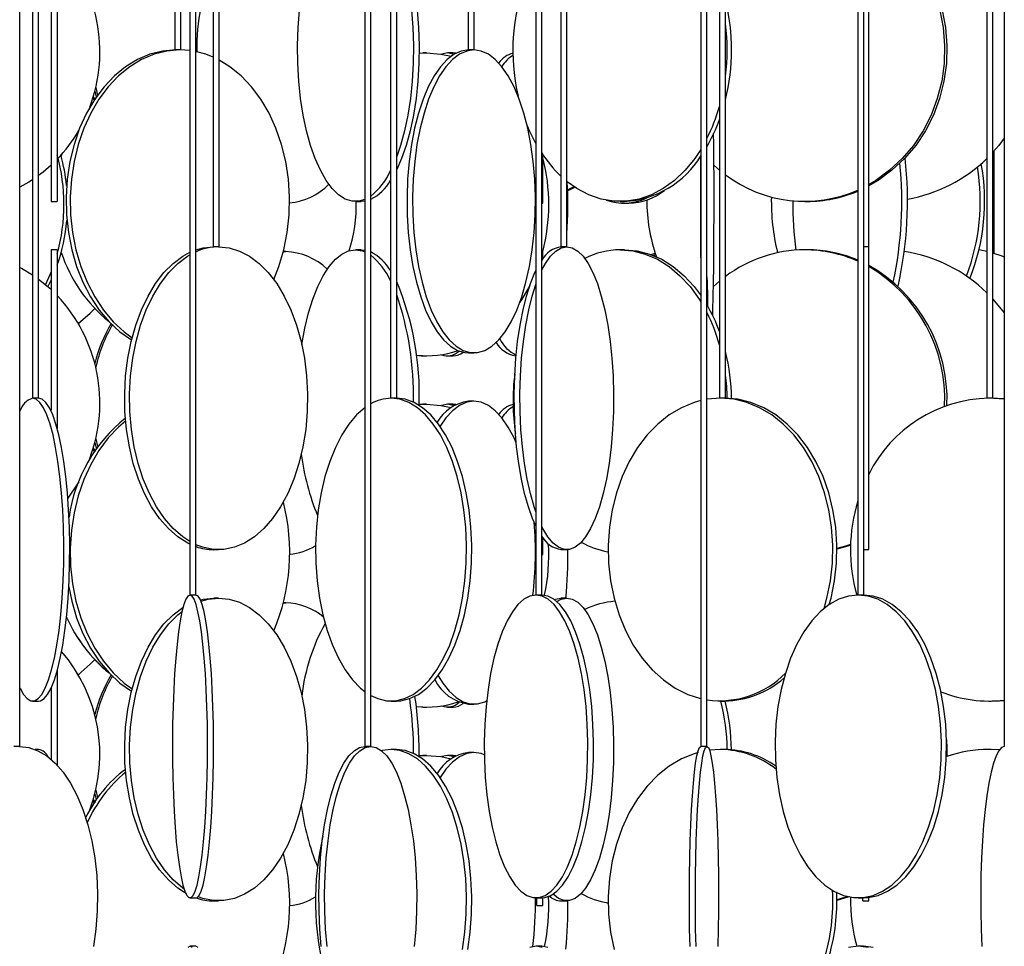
# Model space of a CAD drawing. Header units: millimetres. Extents: x 626 to 3215, y 306 to 3557.
# Tile 31 of 62: x 894 to 1056, y 3127 to 3281. Entities that reach past the tile are written whole.
import ezdxf

# ---------------------------------------------------------------- set-up
doc = ezdxf.new("R2010")
doc.units = ezdxf.units.MM

msp = doc.modelspace()

# ---------------------------------------------------------------- linework, layer by layer
at = {"color": 7, "linetype": 'Continuous', "lineweight": 25}
for p, q in [((893.99, 3160.5), (893.99, 3517.3)), ((896.08, 3517.3), (896.08, 3218)), ((897.08, 3218), (897.08, 3517.3)), ((919.56, 3517.3), (919.56, 3275.5)), ((920.56, 3275.5), (920.56, 3517.3)), ((922.06, 3517.3), (922.06, 3185.5)), ((923.06, 3185.5), (923.06, 3517.3)), ((925.88, 3517.3), (925.88, 3243)), ((926.88, 3243), (926.88, 3517.3)), ((950.92, 3517.3), (950.92, 3160.5)), ((951.92, 3160.5), (951.92, 3517.3)), ((955.19, 3517.3), (955.19, 3218)), ((956.19, 3218), (956.19, 3517.3)), ((967.98, 3517.3), (967.98, 3275.5)), ((968.98, 3275.5), (968.98, 3517.3)), ((979.16, 3517.3), (979.16, 3185.5)), ((980.16, 3185.5), (980.16, 3517.3)), ((983.29, 3517.3), (983.29, 3243)), ((984.29, 3243), (984.29, 3517.3)), ((1006.41, 3517.3), (1006.41, 3160.5)), ((1007.41, 3160.5), (1007.41, 3517.3)), ((1009.48, 3517.3), (1009.48, 3218)), ((1010.48, 3218), (1010.48, 3517.3)), ((1032.3, 3517.3), (1032.3, 3185.5)), ((1033.3, 3185.5), (1033.3, 3517.3)), ((1034.11, 3243), (1034.11, 3517.3)), ((1053.62, 3517.3), (1053.62, 3218)), ((1054.62, 3218), (1054.62, 3517.3)), ((1056.49, 3517.3), (1056.49, 3160.5)), ((899.16, 3300.5), (899.16, 3250.5)), ((900.16, 3300.5), (900.16, 3250.5)), ((920.4, 3275.5), (919.56, 3275.5)), ((920.56, 3275.5), (920.4, 3275.5)), ((922.06, 3275.39), (920.4, 3275.5)), ((968.94, 3275.5), (967.98, 3275.5)), ((968.98, 3275.5), (968.94, 3275.5)), ((959.88, 3274.95), (961.09, 3275)), ((959.88, 3274.99), (960.5, 3275)), ((961.09, 3275), (960.5, 3275)), ((965.5, 3275), (964.55, 3275)), ((965.93, 3274.96), (965.5, 3275)), ((906.35, 3268.67), (906.6, 3267.75)), ((906.51, 3269.3), (906.82, 3268.06)), ((906.35, 3267.16), (906.02, 3267.5)), ((905.65, 3266.38), (905.89, 3266.66)), ((905.65, 3266.38), (905.9, 3266.66)), ((1054.79, 3241.89), (1054.79, 3258.8)), ((900.82, 3257.91), (900.97, 3258.37)), ((900.82, 3257.91), (900.97, 3258.37)), ((980.31, 3250.21), (980.31, 3258.19)), ((1009.48, 3255.67), (1008.56, 3256.47)), ((984.29, 3252.34), (985.47, 3252.93)), ((899.16, 3250.5), (900.16, 3250.5)), ((949.39, 3250.5), (950.32, 3250.5)), ((980.16, 3250.21), (980.31, 3250.21)), ((993.07, 3250.5), (993.78, 3250.5)), ((993.69, 3250.21), (994.5, 3250.21)), ((1023.55, 3250.5), (1023.93, 3250.5)), ((926.88, 3243), (925.88, 3243)), ((984.29, 3243), (983.29, 3243)), ((1034.11, 3243), (1033.3, 3243)), ((1034.11, 3193), (1034.11, 3243)), ((900.16, 3242.5), (899.16, 3242.5)), ((899.16, 3242.5), (899.16, 3216)), ((900.16, 3242.5), (900.16, 3212.99)), ((937.88, 3242.21), (937.49, 3242.21)), ((937.49, 3242.2), (937.88, 3242.21)), ((950.32, 3242.5), (949.39, 3242.5)), ((950.32, 3242.5), (950.96, 3242.44)), ((980.31, 3242.21), (980.16, 3242.21)), ((980.31, 3241.04), (980.31, 3242.21)), ((993.78, 3242.5), (993.07, 3242.5)), ((998.51, 3241.59), (998.93, 3241.75)), ((1023.93, 3242.5), (1023.55, 3242.5)), ((899.16, 3238.89), (898.21, 3236.78)), ((1008.47, 3236.44), (1009.48, 3237.32)), ((960.5, 3225), (959.44, 3225.03)), ((960.5, 3225), (961.09, 3225)), ((964.55, 3225), (965.5, 3225)), ((968.03, 3225.5), (968.94, 3225.5)), ((975.78, 3225), (975.9, 3225)), ((896.09, 3218), (896.08, 3218)), ((897.08, 3218), (896.09, 3218)), ((955.26, 3218), (955.19, 3218)), ((956.19, 3218), (955.26, 3218)), ((959.88, 3216.95), (961.09, 3217)), ((959.88, 3216.99), (960.5, 3217)), ((961.09, 3217), (960.5, 3217)), ((965.5, 3217), (964.55, 3217)), ((965.93, 3216.96), (965.5, 3217)), ((968.94, 3217.5), (968.03, 3217.5)), ((1009.64, 3218), (1009.48, 3218)), ((1010.48, 3218), (1009.64, 3218)), ((1053.91, 3218), (1053.62, 3218)), ((1054.62, 3218), (1053.91, 3218)), ((1056.49, 3217.84), (1053.91, 3218)), ((1056.49, 3217.88), (1054.32, 3218)), ((906.35, 3210.67), (906.6, 3209.75)), ((906.51, 3211.3), (906.82, 3210.06)), ((905.65, 3208.38), (905.89, 3208.66)), ((905.65, 3208.38), (905.9, 3208.66)), ((906.35, 3209.16), (906.02, 3209.5)), ((980.31, 3192.21), (980.31, 3194.96)), ((925.98, 3193), (926.79, 3193)), ((980.16, 3192.21), (980.31, 3192.21)), ((983.31, 3193), (984.26, 3193)), ((1033.3, 3193), (1034.11, 3193)), ((922.07, 3185.5), (922.06, 3185.5)), ((923.06, 3185.5), (922.07, 3185.5)), ((926.79, 3185), (925.98, 3185)), ((937.88, 3184.21), (937.49, 3184.21)), ((937.49, 3184.2), (937.88, 3184.21)), ((979.19, 3185.5), (979.16, 3185.5)), ((980.16, 3185.5), (979.19, 3185.5)), ((984.26, 3185), (983.31, 3185)), ((1027.65, 3184.1), (1027.81, 3184.07)), ((1027.67, 3184.17), (1027.9, 3184.12)), ((1032.39, 3185.5), (1032.3, 3185.5)), ((1033.3, 3185.5), (1032.39, 3185.5)), ((900.16, 3173.01), (900.16, 3157.45)), ((899.16, 3170.16), (899.16, 3158.34)), ((896.09, 3168), (897.07, 3168)), ((955.26, 3168), (956.13, 3168)), ((1009.64, 3168), (1010.31, 3168)), ((1053.91, 3168), (1054.32, 3168)), ((960.5, 3167), (959.44, 3167.03)), ((960.5, 3167), (961.09, 3167)), ((964.55, 3167), (965.5, 3167)), ((968.03, 3167.5), (968.94, 3167.5)), ((893.99, 3160.5), (892.99, 3160.5)), ((897.07, 3160), (896.49, 3160)), ((951.92, 3160.5), (950.92, 3160.5)), ((956.13, 3160), (955.26, 3160)), ((1007.41, 3160.5), (1006.41, 3160.5)), ((1009.64, 3160), (1007.83, 3159.88)), ((1010.31, 3160), (1009.64, 3160)), ((1054.32, 3160), (1053.91, 3160)), ((1055.66, 3159.92), (1053.91, 3160)), ((1055.68, 3159.95), (1054.32, 3160)), ((1056.49, 3160.5), (1056.49, 3160.5)), ((959.88, 3158.99), (960.5, 3159)), ((959.88, 3158.95), (961.09, 3159)), ((961.09, 3159), (960.5, 3159)), ((965.5, 3159), (964.55, 3159)), ((965.93, 3158.96), (965.5, 3159)), ((968.94, 3159.5), (968.03, 3159.5)), ((906.51, 3153.3), (906.82, 3152.06)), ((906.35, 3151.16), (906.02, 3151.5)), ((906.35, 3152.67), (906.6, 3151.75)), ((905.65, 3150.38), (905.9, 3150.66)), ((905.65, 3150.38), (905.89, 3150.66)), ((922.07, 3135.5), (923.06, 3135.5)), ((979.19, 3135.5), (980.13, 3135.5)), ((979.31, 3134.21), (979.31, 3135.5)), ((980.31, 3134.21), (980.31, 3135.5)), ((1032.39, 3135.5), (1033.22, 3135.5)), ((1033.11, 3135), (1033.11, 3135.5)), ((1034.11, 3135), (1034.11, 3135.55)), ((925.98, 3135), (926.79, 3135)), ((979.31, 3134.21), (980.31, 3134.21)), ((983.31, 3135), (984.26, 3135)), ((1033.11, 3135), (1034.11, 3135)), ((923.06, 3127.5), (922.07, 3127.5)), ((980.13, 3127.5), (979.19, 3127.5)), ((1033.22, 3127.5), (1032.39, 3127.5))]:
    msp.add_line(p, q, dxfattribs=at)
at = {"color": 7, "linetype": 'Continuous', "lineweight": 25, "flags": 128}
for points in [[(1034.11, 3297.93), (1034.48, 3297.74), (1036.83, 3296.23), (1039.01, 3294.43), (1040.97, 3292.37), (1042.69, 3290.07), (1044.16, 3287.57), (1045.33, 3284.89), (1046.21, 3282.09), (1046.77, 3279.19), (1047.02, 3276.24), (1046.93, 3273.28), (1046.53, 3270.35), (1045.81, 3267.49), (1044.78, 3264.74), (1043.46, 3262.15), (1041.86, 3259.74), (1040.02, 3257.56), (1037.94, 3255.63), (1035.67, 3253.97), (1034.11, 3253.06)], [(1034.11, 3297.73), (1036.45, 3296.23), (1038.62, 3294.43), (1040.59, 3292.37), (1042.31, 3290.07), (1043.77, 3287.57), (1044.95, 3284.89), (1045.83, 3282.09), (1046.39, 3279.19), (1046.63, 3276.24), (1046.55, 3273.28), (1046.15, 3270.35), (1045.43, 3267.49), (1044.4, 3264.74), (1043.08, 3262.15), (1041.48, 3259.74), (1039.63, 3257.56), (1037.56, 3255.63), (1035.29, 3253.97), (1034.11, 3253.27)], [(956.19, 3295.23), (956.56, 3294.43), (957.38, 3292.37), (958.09, 3290.07), (958.7, 3287.57), (959.18, 3284.89), (959.55, 3282.09), (959.78, 3279.19), (959.88, 3276.24), (959.85, 3273.28), (959.68, 3270.35), (959.38, 3267.49), (958.96, 3264.74), (958.41, 3262.15), (957.75, 3259.74), (956.98, 3257.56), (956.19, 3255.76)], [(956.19, 3293.09), (956.45, 3292.37), (957.17, 3290.07), (957.77, 3287.57), (958.26, 3284.89), (958.62, 3282.09), (958.86, 3279.19), (958.96, 3276.24), (958.92, 3273.28), (958.76, 3270.35), (958.46, 3267.49), (958.03, 3264.74), (957.48, 3262.15), (956.82, 3259.74), (956.19, 3257.91)], [(950.92, 3250.82), (949.96, 3250.54), (948.83, 3250.54), (947.7, 3250.89), (946.6, 3251.59), (945.54, 3252.62), (944.53, 3253.97), (943.59, 3255.63), (942.73, 3257.56), (941.97, 3259.74), (941.3, 3262.15), (940.76, 3264.74), (940.33, 3267.49), (940.03, 3270.35), (939.87, 3273.28), (939.83, 3276.24), (939.93, 3279.19), (940.17, 3282.09)], [(919.71, 3275.5), (917.57, 3275.32), (915.46, 3274.8), (913.4, 3273.93), (911.44, 3272.74), (909.59, 3271.23), (907.89, 3269.43), (906.35, 3267.37), (904.99, 3265.07), (903.85, 3262.57), (902.93, 3259.89), (902.24, 3257.09), (901.8, 3254.19), (901.61, 3251.24), (901.67, 3248.28), (901.99, 3245.35), (902.55, 3242.49), (903.36, 3239.74), (904.39, 3237.15), (905.65, 3234.74), (907.09, 3232.56), (908.72, 3230.63), (910.5, 3228.97), (912.41, 3227.62), (912.41, 3227.62)], [(920.4, 3275.5), (918.26, 3275.32), (916.15, 3274.8), (914.09, 3273.93), (912.13, 3272.74), (910.28, 3271.23), (908.58, 3269.43), (907.04, 3267.37), (905.68, 3265.07), (904.54, 3262.57), (903.62, 3259.89), (902.93, 3257.09), (902.49, 3254.19), (902.3, 3251.24), (902.36, 3248.28), (902.68, 3245.35), (903.24, 3242.49), (904.05, 3239.74), (905.08, 3237.15), (906.34, 3234.74), (907.78, 3232.56), (909.41, 3230.63), (911.19, 3228.97), (912.51, 3227.99)], [(925.88, 3274.32), (924.66, 3274.8), (923.19, 3275.2)], [(968.03, 3275.5), (966.83, 3275.32), (965.65, 3274.8), (964.5, 3273.93), (963.4, 3272.74), (962.36, 3271.23), (961.41, 3269.43), (960.55, 3267.37), (959.79, 3265.07), (959.15, 3262.57), (958.63, 3259.89), (958.25, 3257.09), (958, 3254.19), (957.89, 3251.24), (957.93, 3248.28), (958.1, 3245.35), (958.42, 3242.49), (958.87, 3239.74), (959.45, 3237.15), (960.15, 3234.74), (960.96, 3232.56), (961.87, 3230.63), (962.87, 3228.97), (963.94, 3227.62), (965.07, 3226.59), (966.23, 3225.89), (967.43, 3225.54), (968.03, 3225.5)], [(968.94, 3275.5), (967.74, 3275.32), (966.56, 3274.8), (965.41, 3273.93), (964.31, 3272.74), (963.28, 3271.23), (962.32, 3269.43), (961.46, 3267.37), (960.7, 3265.07), (960.06, 3262.57), (959.54, 3259.89), (959.16, 3257.09), (958.91, 3254.19), (958.8, 3251.24), (958.84, 3248.28), (959.02, 3245.35), (959.33, 3242.49), (959.79, 3239.74), (960.37, 3237.15), (961.07, 3234.74), (961.88, 3232.56), (962.79, 3230.63), (963.78, 3228.97), (964.85, 3227.62), (965.98, 3226.59), (967.15, 3225.89), (968.34, 3225.54), (969.54, 3225.54), (970.74, 3225.89), (971.9, 3226.59), (973.03, 3227.62), (974.1, 3228.97), (975.1, 3230.63), (976.01, 3232.56), (976.82, 3234.74), (977.52, 3237.15), (978.1, 3239.74), (978.55, 3242.49), (978.87, 3245.35), (979.04, 3248.28), (979.08, 3251.24), (978.97, 3254.19), (978.72, 3257.09), (978.34, 3259.89), (977.82, 3262.57), (977.18, 3265.07), (976.42, 3267.37), (975.56, 3269.43), (974.61, 3271.23), (973.57, 3272.74), (972.47, 3273.93), (971.32, 3274.8), (970.14, 3275.32), (968.94, 3275.5)], [(935.91, 3237.59), (936.75, 3239.74), (937.56, 3242.49), (938.13, 3245.35), (938.44, 3248.28), (938.51, 3251.24), (938.32, 3254.19), (937.87, 3257.09), (937.19, 3259.89), (936.26, 3262.57), (935.12, 3265.07), (933.77, 3267.37), (932.23, 3269.43), (930.52, 3271.23), (928.67, 3272.74), (926.88, 3273.84)], [(961.09, 3275), (963.48, 3274.82), (965.17, 3274.48)], [(964.55, 3275), (963.63, 3274.82), (963.59, 3274.8)], [(965.6, 3274.77), (965.46, 3274.82), (964.55, 3275)], [(906.1, 3267.75), (906.35, 3267.37), (906.44, 3267.25)], [(979.16, 3260.07), (978.12, 3262.15), (977.67, 3263.22)], [(1008.36, 3231.62), (1008.39, 3232.56), (1008.44, 3234.74), (1008.48, 3237.15), (1008.52, 3239.74), (1008.55, 3242.49), (1008.56, 3245.35), (1008.58, 3248.28), (1008.58, 3251.24), (1008.57, 3254.19), (1008.56, 3257.09), (1008.53, 3259.89), (1008.51, 3261.68)], [(1056.49, 3260.91), (1055.59, 3259.74), (1054.62, 3258.61)], [(1006.41, 3259.09), (1005.38, 3257.56), (1003.8, 3255.63), (1002.06, 3253.97), (1000.2, 3252.62), (998.23, 3251.59), (996.2, 3250.89), (994.12, 3250.54), (992.02, 3250.54), (989.94, 3250.89), (987.91, 3251.59), (985.95, 3252.62), (984.35, 3253.75)], [(1006.36, 3257.93), (1006.35, 3257.09), (1006.34, 3254.19), (1006.33, 3251.24), (1006.33, 3248.28), (1006.34, 3245.35), (1006.36, 3242.49), (1006.39, 3239.74), (1006.41, 3238.08)], [(899.16, 3256.5), (897.83, 3255.34), (897.08, 3254.76)], [(896.08, 3254.06), (895.49, 3253.69), (893.99, 3252.83)], [(984.29, 3252.2), (984.59, 3252.33), (985.61, 3252.83)], [(950.92, 3250.55), (950.89, 3250.54), (950.32, 3250.5)], [(923.06, 3242.5), (924.24, 3242.82), (925.98, 3243)], [(926.79, 3243), (928.52, 3242.82), (930.24, 3242.3), (931.9, 3241.43), (933.5, 3240.24), (935, 3238.73), (936.38, 3236.93), (937.63, 3234.87), (938.73, 3232.57), (939.66, 3230.07), (940.4, 3227.39), (940.96, 3224.59), (941.32, 3221.69), (941.47, 3218.74), (941.42, 3215.78), (941.17, 3212.85), (940.71, 3209.99), (940.05, 3207.24), (939.21, 3204.65), (938.2, 3202.24), (937.02, 3200.06), (935.7, 3198.13), (934.26, 3196.47), (932.71, 3195.12), (931.08, 3194.09), (929.39, 3193.39), (927.66, 3193.04), (925.92, 3193.04), (924.19, 3193.39), (923.06, 3193.81)], [(984.26, 3243), (985.18, 3242.82), (986.08, 3242.3), (986.95, 3241.43), (987.79, 3240.24), (988.58, 3238.73), (989.31, 3236.93), (989.96, 3234.87), (990.54, 3232.57), (991.03, 3230.07), (991.42, 3227.39), (991.72, 3224.59), (991.9, 3221.69), (991.99, 3218.74), (991.96, 3215.78), (991.82, 3212.85), (991.58, 3209.99), (991.24, 3207.24), (990.8, 3204.65), (990.26, 3202.24), (989.64, 3200.06), (988.95, 3198.13), (988.19, 3196.47), (987.38, 3195.12), (986.52, 3194.09), (985.63, 3193.39), (984.72, 3193.04), (983.81, 3193.04), (982.9, 3193.39), (982.01, 3194.09), (981.15, 3195.12), (980.33, 3196.47), (980.16, 3196.81)], [(980.16, 3239.18), (980.74, 3240.24), (981.57, 3241.43), (982.45, 3242.3), (983.35, 3242.82), (984.26, 3243)], [(1053.62, 3242.22), (1053.31, 3242.3), (1052.32, 3242.51)], [(922.06, 3193.9), (921.69, 3194.09), (920.05, 3195.12), (918.5, 3196.47), (917.06, 3198.13), (915.74, 3200.06), (914.57, 3202.24), (913.55, 3204.65), (912.71, 3207.24), (912.06, 3209.99), (911.6, 3212.85), (911.34, 3215.78), (911.29, 3218.74), (911.44, 3221.69), (911.8, 3224.59), (912.36, 3227.39), (913.11, 3230.07), (914.04, 3232.57), (915.14, 3234.87), (916.38, 3236.93), (917.77, 3238.73), (919.27, 3240.24), (920.86, 3241.43), (922.06, 3242.09)], [(922.06, 3194.32), (920.86, 3195.12), (919.31, 3196.47), (917.87, 3198.13), (916.55, 3200.06), (915.38, 3202.24), (914.36, 3204.65), (913.52, 3207.24), (912.87, 3209.99), (912.41, 3212.85), (912.15, 3215.78), (912.1, 3218.74), (912.25, 3221.69), (912.61, 3224.59), (913.17, 3227.39), (913.92, 3230.07), (914.85, 3232.57), (915.94, 3234.87), (917.19, 3236.93), (918.58, 3238.73), (920.08, 3240.24), (921.67, 3241.43), (922.06, 3241.67)], [(940.52, 3226.87), (940.53, 3226.89), (941.02, 3229.57), (941.62, 3232.07), (942.34, 3234.37), (943.15, 3236.43), (944.05, 3238.23), (945.03, 3239.74), (946.06, 3240.93), (947.15, 3241.8), (948.26, 3242.32), (949.39, 3242.5)], [(949.39, 3242.5), (950.53, 3242.32), (950.92, 3242.18)], [(993.07, 3242.5), (995.16, 3242.32), (997.22, 3241.8), (999.23, 3240.93), (1001.14, 3239.74), (1002.95, 3238.23), (1004.61, 3236.43), (1006.11, 3234.37), (1006.41, 3233.9)], [(993.78, 3242.5), (995.87, 3242.32), (997.93, 3241.8), (999.93, 3240.93), (1001.85, 3239.74), (1003.65, 3238.23), (1005.32, 3236.43), (1006.47, 3234.91)], [(998.15, 3241.72), (998.38, 3241.8), (998.86, 3241.95)], [(1056.49, 3241.3), (1056.14, 3241.43), (1054.62, 3241.94)], [(893.99, 3239.6), (894.26, 3239.45), (896.08, 3238.36)], [(897.08, 3237.66), (898.93, 3236.15), (899.16, 3235.93)], [(979.16, 3196.91), (978.62, 3198.13), (977.93, 3200.06), (977.31, 3202.24), (976.78, 3204.65), (976.34, 3207.24), (975.99, 3209.99), (975.75, 3212.85), (975.62, 3215.78), (975.59, 3218.74), (975.67, 3221.69), (975.86, 3224.59), (976.15, 3227.39), (976.55, 3230.07), (977.04, 3232.57), (977.61, 3234.87), (978.27, 3236.93), (979, 3238.73), (979.16, 3239.08)], [(1007.41, 3238.06), (1007.43, 3237.15), (1007.47, 3234.74), (1007.5, 3233.26)], [(899.16, 3237.54), (898.73, 3236.65), (898.62, 3236.43)], [(978.16, 3236.61), (976.78, 3234.24), (976.5, 3233.83)], [(979.16, 3199.23), (978.88, 3200.06), (978.26, 3202.24), (977.73, 3204.65), (977.29, 3207.24), (976.94, 3209.99), (976.7, 3212.85), (976.57, 3215.78), (976.54, 3218.74), (976.62, 3221.69), (976.81, 3224.59), (977.1, 3227.39), (977.5, 3230.07), (977.99, 3232.57), (978.56, 3234.87), (979.16, 3236.77)], [(1054.62, 3234.38), (1054.62, 3234.37), (1056.49, 3232.08)], [(903.63, 3230.35), (905.59, 3232.06), (906.35, 3232.83)], [(904, 3230.64), (903.98, 3230.63), (903.66, 3230.3)], [(893.99, 3170.16), (894.01, 3170.12), (894.58, 3169.09), (895.18, 3168.39), (895.78, 3168.04), (896.39, 3168.04), (897, 3168.39), (897.6, 3169.09), (898.17, 3170.12), (898.71, 3171.47), (899.22, 3173.13), (899.68, 3175.06), (900.09, 3177.24), (900.45, 3179.65), (900.75, 3182.24), (900.97, 3184.99), (901.14, 3187.85), (901.23, 3190.78), (901.24, 3193.74), (901.19, 3196.69), (901.06, 3199.59), (900.87, 3202.39), (900.61, 3205.07), (900.28, 3207.57), (899.89, 3209.87), (899.46, 3211.93), (898.97, 3213.73), (898.44, 3215.24), (897.89, 3216.43), (897.3, 3217.3), (896.7, 3217.82), (896.09, 3218), (896.09, 3218)], [(897.07, 3168), (897.37, 3168.04), (897.98, 3168.39), (898.57, 3169.09), (899.15, 3170.12), (899.69, 3171.47), (900.2, 3173.13), (900.66, 3175.06), (901.07, 3177.24), (901.43, 3179.65), (901.72, 3182.24), (901.95, 3184.99), (902.11, 3187.85), (902.2, 3190.78), (902.22, 3193.74), (902.17, 3196.69), (902.04, 3199.59), (901.85, 3202.39), (901.58, 3205.07), (901.26, 3207.57), (900.87, 3209.87), (900.43, 3211.93), (899.95, 3213.73), (899.42, 3215.24), (898.86, 3216.43), (898.28, 3217.3), (897.68, 3217.82), (897.07, 3218)], [(951.92, 3168.91), (953.05, 3168.39), (954.52, 3168.04), (956, 3168.04), (957.46, 3168.39), (958.9, 3169.09), (960.28, 3170.12), (961.6, 3171.47), (962.82, 3173.13), (963.94, 3175.06), (964.94, 3177.24), (965.8, 3179.65), (966.51, 3182.24), (967.07, 3184.99), (967.46, 3187.85), (967.67, 3190.78), (967.72, 3193.74), (967.59, 3196.69), (967.28, 3199.59), (966.81, 3202.39), (966.17, 3205.07), (965.39, 3207.57), (964.46, 3209.87), (963.4, 3211.93), (962.22, 3213.73), (960.95, 3215.24), (959.6, 3216.43), (958.19, 3217.3), (956.73, 3217.82), (955.26, 3218), (955.26, 3218)], [(956.13, 3168), (956.86, 3168.04), (958.33, 3168.39), (959.77, 3169.09), (961.15, 3170.12), (962.46, 3171.47), (963.69, 3173.13), (964.81, 3175.06), (965.8, 3177.24), (966.67, 3179.65), (967.38, 3182.24), (967.93, 3184.99), (968.32, 3187.85), (968.54, 3190.78), (968.58, 3193.74), (968.45, 3196.69), (968.15, 3199.59), (967.68, 3202.39), (967.04, 3205.07), (966.25, 3207.57), (965.32, 3209.87), (964.26, 3211.93), (963.09, 3213.73), (961.82, 3215.24), (960.47, 3216.43), (959.05, 3217.3), (957.6, 3217.82), (956.13, 3218)], [(961.09, 3217), (963.48, 3216.82), (965.17, 3216.48)], [(968.94, 3217.5), (967.74, 3217.32), (966.56, 3216.8), (965.41, 3215.93), (964.31, 3214.74), (963.36, 3213.36)], [(964.55, 3217), (963.63, 3216.82), (963.59, 3216.8)], [(965.6, 3216.77), (965.46, 3216.82), (964.55, 3217)], [(975.93, 3210.61), (975.56, 3211.43), (974.61, 3213.23), (973.57, 3214.74), (972.47, 3215.93), (971.32, 3216.8), (970.14, 3217.32), (968.94, 3217.5)], [(1006.41, 3217.61), (1005.28, 3217.3), (1003.18, 3216.43), (1001.17, 3215.24), (999.28, 3213.73), (997.53, 3211.93), (995.95, 3209.87), (994.57, 3207.57), (993.4, 3205.07), (992.45, 3202.39), (991.75, 3199.59), (991.29, 3196.69), (991.1, 3193.74), (991.16, 3190.78), (991.49, 3187.85), (992.07, 3184.99), (992.89, 3182.24), (993.95, 3179.65), (995.24, 3177.24), (996.72, 3175.06), (998.38, 3173.13), (1000.21, 3171.47), (1002.16, 3170.12), (1004.22, 3169.09), (1006.36, 3168.39), (1006.41, 3168.38)], [(1009.64, 3218), (1007.45, 3217.82), (1007.41, 3217.82)], [(1026.73, 3183.28), (1027.21, 3184.99), (1027.79, 3187.85), (1028.12, 3190.78), (1028.18, 3193.74), (1027.99, 3196.69), (1027.54, 3199.59), (1026.83, 3202.39), (1025.89, 3205.07), (1024.71, 3207.57), (1023.33, 3209.87), (1021.75, 3211.93), (1020, 3213.73), (1018.11, 3215.24), (1016.1, 3216.43), (1014, 3217.3), (1011.84, 3217.82), (1009.64, 3218)], [(1027.6, 3183.93), (1027.89, 3184.99), (1028.46, 3187.85), (1028.79, 3190.78), (1028.85, 3193.74), (1028.66, 3196.69), (1028.21, 3199.59), (1027.5, 3202.39), (1026.56, 3205.07), (1025.38, 3207.57), (1024, 3209.87), (1022.42, 3211.93), (1020.67, 3213.73), (1018.78, 3215.24), (1016.77, 3216.43), (1014.67, 3217.3), (1012.51, 3217.82), (1010.31, 3218)], [(950.94, 3216.44), (950.92, 3216.43), (949.57, 3215.24), (948.3, 3213.73), (947.12, 3211.93), (946.06, 3209.87), (945.13, 3207.57), (944.34, 3205.07), (943.71, 3202.39), (943.24, 3199.59), (942.93, 3196.69), (942.8, 3193.74), (942.84, 3190.78), (943.06, 3187.85), (943.45, 3184.99), (944.01, 3182.24), (944.72, 3179.65), (945.58, 3177.24), (946.58, 3175.06), (947.7, 3173.13), (948.92, 3171.47), (950.23, 3170.12), (950.92, 3169.56)], [(911.45, 3214.23), (910.28, 3213.23), (908.58, 3211.43), (907.04, 3209.37), (905.68, 3207.07), (904.54, 3204.57), (903.62, 3201.89), (902.93, 3199.09), (902.49, 3196.19), (902.3, 3193.24), (902.36, 3190.28), (902.68, 3187.35), (903.24, 3184.49), (904.05, 3181.74), (905.08, 3179.15), (906.34, 3176.74), (907.78, 3174.56), (909.41, 3172.63), (911.19, 3170.97), (912.51, 3169.99)], [(906.1, 3209.75), (906.35, 3209.37), (906.44, 3209.25)], [(903.71, 3204.2), (903.51, 3203.87), (901.92, 3201.52)], [(1031.1, 3193.87), (1030.29, 3193.59), (1028.86, 3193.17)], [(990.78, 3192.71), (991.09, 3192.61), (991.09, 3192.61)], [(1031.1, 3193.73), (1030.67, 3193.59), (1028.86, 3193.07)], [(902.07, 3186.85), (902.55, 3184.49), (903.36, 3181.74), (904.39, 3179.15), (905.65, 3176.74), (907.09, 3174.56), (908.72, 3172.63), (910.5, 3170.97), (912.41, 3169.62), (912.41, 3169.62)], [(922.07, 3185.5), (921.72, 3185.32), (921.39, 3184.8), (921.06, 3183.93), (920.74, 3182.74), (920.45, 3181.23), (920.17, 3179.43), (919.93, 3177.37), (919.71, 3175.07), (919.53, 3172.57), (919.38, 3169.89), (919.27, 3167.09), (919.2, 3164.19), (919.17, 3161.24), (919.18, 3158.28), (919.23, 3155.35), (919.32, 3152.49), (919.45, 3149.74), (919.61, 3147.15), (919.81, 3144.74), (920.05, 3142.56), (920.31, 3140.63), (920.59, 3138.97), (920.9, 3137.62), (921.22, 3136.59), (921.55, 3135.89), (921.9, 3135.54), (922.24, 3135.54), (922.58, 3135.89), (922.92, 3136.59), (923.24, 3137.62), (923.54, 3138.97), (923.83, 3140.63), (924.09, 3142.56), (924.32, 3144.74), (924.52, 3147.15), (924.69, 3149.74), (924.82, 3152.49), (924.91, 3155.35), (924.96, 3158.28), (924.97, 3161.24), (924.94, 3164.19), (924.87, 3167.09), (924.76, 3169.89), (924.61, 3172.57), (924.43, 3175.07), (924.21, 3177.37), (923.96, 3179.43), (923.69, 3181.23), (923.39, 3182.74), (923.08, 3183.93), (922.75, 3184.8), (922.41, 3185.32), (922.07, 3185.5)], [(923.06, 3135.5), (923.23, 3135.54), (923.57, 3135.89), (923.91, 3136.59), (924.23, 3137.62), (924.54, 3138.97), (924.82, 3140.63), (925.08, 3142.56), (925.31, 3144.74), (925.52, 3147.15), (925.68, 3149.74), (925.81, 3152.49), (925.9, 3155.35), (925.95, 3158.28), (925.96, 3161.24), (925.93, 3164.19), (925.86, 3167.09), (925.75, 3169.89), (925.6, 3172.57), (925.42, 3175.07), (925.2, 3177.37), (924.96, 3179.43), (924.68, 3181.23), (924.39, 3182.74), (924.07, 3183.93), (923.74, 3184.8), (923.4, 3185.32), (923.06, 3185.5)], [(926.79, 3185), (928.52, 3184.82), (930.24, 3184.3), (931.9, 3183.43), (933.5, 3182.24), (935, 3180.73), (936.38, 3178.93), (937.63, 3176.87), (938.73, 3174.57), (939.66, 3172.07), (940.4, 3169.39), (940.96, 3166.59), (941.32, 3163.69), (941.47, 3160.74), (941.42, 3157.78), (941.17, 3154.85), (940.71, 3151.99), (940.05, 3149.24), (939.21, 3146.65), (938.2, 3144.24), (937.02, 3142.06), (935.7, 3140.13), (934.26, 3138.47), (932.71, 3137.12), (931.08, 3136.09), (929.39, 3135.39), (927.66, 3135.04), (925.92, 3135.04), (924.19, 3135.39), (923.4, 3135.67)], [(923.78, 3184.72), (924.24, 3184.82), (925.98, 3185)], [(923.87, 3184.5), (925.05, 3184.82), (926.79, 3185)], [(979.19, 3185.5), (978.18, 3185.32), (977.18, 3184.8), (976.21, 3183.93), (975.29, 3182.74), (974.41, 3181.23), (973.61, 3179.43), (972.88, 3177.37), (972.24, 3175.07), (971.7, 3172.57), (971.27, 3169.89), (970.94, 3167.09), (970.73, 3164.19), (970.64, 3161.24), (970.67, 3158.28), (970.82, 3155.35), (971.09, 3152.49), (971.47, 3149.74), (971.96, 3147.15), (972.55, 3144.74), (973.23, 3142.56), (974, 3140.63), (974.84, 3138.97), (975.74, 3137.62), (976.69, 3136.59), (977.68, 3135.89), (978.68, 3135.54), (979.7, 3135.54), (980.7, 3135.89), (981.69, 3136.59), (982.64, 3137.62), (983.54, 3138.97), (984.38, 3140.63), (985.15, 3142.56), (985.83, 3144.74), (986.42, 3147.15), (986.91, 3149.74), (987.29, 3152.49), (987.56, 3155.35), (987.71, 3158.28), (987.74, 3161.24), (987.65, 3164.19), (987.44, 3167.09), (987.11, 3169.89), (986.68, 3172.57), (986.14, 3175.07), (985.5, 3177.37), (984.77, 3179.43), (983.97, 3181.23), (983.09, 3182.74), (982.17, 3183.93), (981.2, 3184.8), (980.2, 3185.32), (979.19, 3185.5)], [(980.13, 3135.5), (980.64, 3135.54), (981.64, 3135.89), (982.63, 3136.59), (983.58, 3137.62), (984.48, 3138.97), (985.32, 3140.63), (986.09, 3142.56), (986.77, 3144.74), (987.36, 3147.15), (987.85, 3149.74), (988.23, 3152.49), (988.5, 3155.35), (988.65, 3158.28), (988.68, 3161.24), (988.59, 3164.19), (988.38, 3167.09), (988.05, 3169.89), (987.62, 3172.57), (987.08, 3175.07), (986.44, 3177.37), (985.71, 3179.43), (984.91, 3181.23), (984.03, 3182.74), (983.11, 3183.93), (982.14, 3184.8), (981.14, 3185.32), (980.13, 3185.5)], [(984.26, 3185), (985.18, 3184.82), (986.08, 3184.3), (986.95, 3183.43), (987.79, 3182.24), (988.58, 3180.73), (989.31, 3178.93), (989.96, 3176.87), (990.54, 3174.57), (991.03, 3172.07), (991.42, 3169.39), (991.72, 3166.59), (991.9, 3163.69), (991.99, 3160.74), (991.96, 3157.78), (991.82, 3154.85), (991.58, 3151.99), (991.24, 3149.24), (990.8, 3146.65), (990.26, 3144.24), (989.64, 3142.06), (988.95, 3140.13), (988.19, 3138.47), (987.38, 3137.12), (986.52, 3136.09), (985.63, 3135.39), (984.72, 3135.04), (983.81, 3135.04), (982.9, 3135.39), (982.01, 3136.09), (981.99, 3136.1)], [(982.21, 3184.74), (982.4, 3184.82), (983.31, 3185)], [(982.61, 3184.42), (983.35, 3184.82), (984.26, 3185)], [(1032.39, 3185.5), (1030.76, 3185.32), (1029.16, 3184.8), (1027.6, 3183.93), (1026.11, 3182.74), (1024.71, 3181.23), (1023.42, 3179.43), (1022.25, 3177.37), (1021.22, 3175.07), (1020.35, 3172.57), (1019.65, 3169.89), (1019.13, 3167.09), (1018.8, 3164.19), (1018.65, 3161.24), (1018.7, 3158.28), (1018.94, 3155.35), (1019.37, 3152.49), (1019.98, 3149.74), (1020.77, 3147.15), (1021.72, 3144.74), (1022.82, 3142.56), (1024.05, 3140.63), (1025.4, 3138.97), (1026.85, 3137.62), (1028.37, 3136.59), (1029.96, 3135.89), (1031.57, 3135.54), (1033.2, 3135.54), (1034.82, 3135.89), (1036.4, 3136.59), (1037.92, 3137.62), (1039.37, 3138.97), (1040.72, 3140.63), (1041.95, 3142.56), (1043.05, 3144.74), (1044, 3147.15), (1044.79, 3149.74), (1045.4, 3152.49), (1045.83, 3155.35), (1046.07, 3158.28), (1046.12, 3161.24), (1045.97, 3164.19), (1045.64, 3167.09), (1045.12, 3169.89), (1044.42, 3172.57), (1043.55, 3175.07), (1042.52, 3177.37), (1041.35, 3179.43), (1040.06, 3181.23), (1038.66, 3182.74), (1037.17, 3183.93), (1035.61, 3184.8), (1034.01, 3185.32), (1032.39, 3185.5)], [(1033.22, 3135.5), (1034.03, 3135.54), (1035.65, 3135.89), (1037.23, 3136.59), (1038.76, 3137.62), (1040.21, 3138.97), (1041.56, 3140.63), (1042.79, 3142.56), (1043.89, 3144.74), (1044.84, 3147.15), (1045.62, 3149.74), (1046.24, 3152.49), (1046.66, 3155.35), (1046.9, 3158.28), (1046.95, 3161.24), (1046.81, 3164.19), (1046.47, 3167.09), (1045.95, 3169.89), (1045.25, 3172.57), (1044.38, 3175.07), (1043.36, 3177.37), (1042.19, 3179.43), (1040.9, 3181.23), (1039.49, 3182.74), (1038, 3183.93), (1036.45, 3184.8), (1034.85, 3185.32), (1033.22, 3185.5)], [(921.35, 3136.27), (920.05, 3137.12), (918.5, 3138.47), (917.06, 3140.13), (915.74, 3142.06), (914.57, 3144.24), (913.55, 3146.65), (912.71, 3149.24), (912.06, 3151.99), (911.6, 3154.85), (911.34, 3157.78), (911.29, 3160.74), (911.44, 3163.69), (911.8, 3166.59), (912.36, 3169.39), (913.11, 3172.07), (914.04, 3174.57), (915.14, 3176.87), (916.38, 3178.93), (917.77, 3180.73), (919.27, 3182.24), (920.86, 3183.43), (920.92, 3183.47)], [(921.09, 3136.95), (920.86, 3137.12), (919.31, 3138.47), (917.87, 3140.13), (916.55, 3142.06), (915.38, 3144.24), (914.36, 3146.65), (913.52, 3149.24), (912.87, 3151.99), (912.41, 3154.85), (912.15, 3157.78), (912.1, 3160.74), (912.25, 3163.69), (912.61, 3166.59), (913.17, 3169.39), (913.92, 3172.07), (914.85, 3174.57), (915.94, 3176.87), (917.19, 3178.93), (918.58, 3180.73), (920.08, 3182.24), (920.76, 3182.79)], [(903.63, 3172.35), (905.59, 3174.06), (906.35, 3174.83)], [(904, 3172.64), (903.98, 3172.63), (903.66, 3172.3)], [(963.03, 3172.18), (963.78, 3170.97), (964.85, 3169.62), (965.98, 3168.59), (967.15, 3167.89), (968.34, 3167.54), (969.54, 3167.54), (970.74, 3167.89), (971.04, 3168.04)], [(1054.32, 3168), (1055.67, 3168.04), (1056.49, 3168.11)], [(1046.95, 3161.57), (1047.02, 3160.24), (1047.02, 3158.83)], [(893.92, 3160.5), (895.45, 3160.32), (896.95, 3159.8), (898.41, 3158.93), (899.81, 3157.74), (901.12, 3156.23), (902.34, 3154.43), (903.43, 3152.37), (904.4, 3150.07), (905.21, 3147.57), (905.87, 3144.89), (906.36, 3142.09), (906.67, 3139.19), (906.81, 3136.24), (906.76, 3133.28), (906.54, 3130.35), (906.13, 3127.49)], [(943.74, 3127.49), (943.5, 3130.35), (943.37, 3133.28), (943.34, 3136.24), (943.42, 3139.19), (943.61, 3142.09), (943.89, 3144.89), (944.28, 3147.57), (944.76, 3150.07), (945.33, 3152.37), (945.98, 3154.43), (946.69, 3156.23), (947.47, 3157.74), (948.29, 3158.93), (949.15, 3159.8), (950.04, 3160.32), (950.94, 3160.5)], [(944.69, 3127.49), (944.45, 3130.35), (944.32, 3133.28), (944.29, 3136.24), (944.37, 3139.19), (944.56, 3142.09), (944.85, 3144.89), (945.23, 3147.57), (945.71, 3150.07), (946.28, 3152.37), (946.93, 3154.43), (947.65, 3156.23), (948.42, 3157.74), (949.25, 3158.93), (950.11, 3159.8), (950.99, 3160.32), (951.89, 3160.5)], [(951.89, 3160.5), (952.79, 3160.32), (953.68, 3159.8), (954.54, 3158.93), (955.37, 3157.74), (956.14, 3156.23), (956.86, 3154.43), (957.5, 3152.37), (958.07, 3150.07), (958.55, 3147.57), (958.94, 3144.89), (959.23, 3142.09), (959.41, 3139.19), (959.49, 3136.24), (959.47, 3133.28), (959.33, 3130.35), (959.1, 3127.49)], [(955.26, 3160), (953.78, 3159.82), (953.68, 3159.8)], [(967.07, 3126.99), (967.46, 3129.85), (967.67, 3132.78), (967.72, 3135.74), (967.59, 3138.69), (967.28, 3141.59), (966.81, 3144.39), (966.17, 3147.07), (965.39, 3149.57), (964.46, 3151.87), (963.4, 3153.93), (962.22, 3155.73), (960.95, 3157.24), (959.6, 3158.43), (958.19, 3159.3), (956.73, 3159.82), (955.26, 3160), (955.26, 3160)], [(967.93, 3126.99), (968.32, 3129.85), (968.54, 3132.78), (968.58, 3135.74), (968.45, 3138.69), (968.15, 3141.59), (967.68, 3144.39), (967.04, 3147.07), (966.25, 3149.57), (965.32, 3151.87), (964.26, 3153.93), (963.09, 3155.73), (961.82, 3157.24), (960.47, 3158.43), (959.05, 3159.3), (957.6, 3159.82), (956.13, 3160)], [(1004.61, 3127.49), (1004.55, 3130.35), (1004.51, 3133.28), (1004.51, 3136.24), (1004.53, 3139.19), (1004.57, 3142.09), (1004.65, 3144.89), (1004.74, 3147.57), (1004.86, 3150.07), (1005.01, 3152.37), (1005.17, 3154.43), (1005.35, 3156.23), (1005.54, 3157.74), (1005.75, 3158.93), (1005.97, 3159.8), (1006.19, 3160.32), (1006.41, 3160.5)], [(1005.6, 3127.49), (1005.54, 3130.35), (1005.51, 3133.28), (1005.5, 3136.24), (1005.52, 3139.19), (1005.57, 3142.09), (1005.64, 3144.89), (1005.74, 3147.57), (1005.86, 3150.07), (1006, 3152.37), (1006.17, 3154.43), (1006.34, 3156.23), (1006.54, 3157.74), (1006.75, 3158.93), (1006.96, 3159.8), (1007.18, 3160.32), (1007.41, 3160.5)], [(1007.41, 3160.5), (1007.64, 3160.32), (1007.86, 3159.8), (1008.07, 3158.93), (1008.28, 3157.74), (1008.48, 3156.23), (1008.66, 3154.43), (1008.82, 3152.37), (1008.96, 3150.07), (1009.08, 3147.57), (1009.18, 3144.89), (1009.25, 3142.09), (1009.3, 3139.19), (1009.32, 3136.24), (1009.31, 3133.28), (1009.28, 3130.35), (1009.22, 3127.49)], [(1056.49, 3160.5), (1056.03, 3160.32), (1055.58, 3159.8), (1055.14, 3158.93), (1054.71, 3157.74), (1054.32, 3156.23), (1053.95, 3154.43), (1053.62, 3152.37), (1053.33, 3150.07), (1053.08, 3147.57), (1052.88, 3144.89), (1052.74, 3142.09), (1052.64, 3139.19), (1052.6, 3136.24), (1052.61, 3133.28), (1052.68, 3130.35), (1052.8, 3127.49)], [(961.09, 3159), (963.48, 3158.82), (965.17, 3158.48)], [(968.94, 3159.5), (967.74, 3159.32), (966.56, 3158.8), (965.41, 3157.93), (964.31, 3156.74), (963.36, 3155.36)], [(964.55, 3159), (963.63, 3158.82), (963.59, 3158.8)], [(965.6, 3158.77), (965.46, 3158.82), (964.55, 3159)], [(970.65, 3159.14), (970.14, 3159.32), (968.94, 3159.5)], [(1005.95, 3159.5), (1005.28, 3159.3), (1003.18, 3158.43), (1001.17, 3157.24), (999.28, 3155.73), (997.53, 3153.93), (995.95, 3151.87), (994.57, 3149.57), (993.4, 3147.07), (992.45, 3144.39), (991.75, 3141.59), (991.29, 3138.69), (991.1, 3135.74), (991.16, 3132.78), (991.49, 3129.85), (992.07, 3126.99)], [(906.1, 3151.75), (906.35, 3151.37), (906.44, 3151.25)], [(1030.63, 3135.7), (1030.29, 3135.59), (1028.86, 3135.17)], [(1030.86, 3135.65), (1030.67, 3135.59), (1028.86, 3135.07)], [(990.78, 3134.71), (991.09, 3134.61), (991.09, 3134.61)], [(922.07, 3127.5), (921.72, 3127.32)], [(922.41, 3127.32), (922.07, 3127.5)], [(923.4, 3127.32), (923.06, 3127.5)], [(979.19, 3127.5), (978.18, 3127.32)], [(980.2, 3127.32), (979.19, 3127.5)], [(981.14, 3127.32), (980.13, 3127.5)], [(1032.39, 3127.5), (1030.76, 3127.32)], [(1034.01, 3127.32), (1032.39, 3127.5)], [(1034.85, 3127.32), (1033.22, 3127.5)]]:
    msp.add_lwpolyline(points, dxfattribs=at)
at = {"color": 7, "linetype": 'Continuous', "lineweight": 25}
for centre, radius, start, end in [((881.27, 3275.2), 25.92, 339.2768, 43.2123), ((961.45, 3275.53), 38.27, 158.3584, 180.4989), ((1008.52, 3275.49), 33.17, 152.2679, 193.303), ((976.79, 3275.5), 34.67, 346.3054, 13.6946), ((975.58, 3275.5), 35.17, 352.8532, 7.1468), ((976.45, 3270.89), 4.21, 104.4977, 144.023), ((978.53, 3269.65), 5.87, 122.1787, 147.9895), ((981.25, 3274.11), 29.31, 333.1606, 344.3033), ((983.82, 3273.3), 27.29, 329.8268, 340.0814), ((882.15, 3274.68), 24.91, 316.3162, 329.9226), ((870.8, 3250), 30.47, 344.4827, 15.5173), ((871.77, 3250.08), 30.08, 5.8079, 15.5049), ((997.89, 3270.05), 21.21, 212.8487, 226.4742), ((950.74, 3250), 30.56, 345.2457, 14.5855), ((992.93, 3266.3), 15.83, 273.069, 328.408), ((976.88, 3250.53), 63.63, 347.2608, 6.4336), ((1036.18, 3275.5), 25, 279.9145, 314.228), ((945.16, 3260), 10.95, 308.1011, 336.3839), ((975.63, 3250.5), 63.94, 347.9787, 5.6558), ((1017.8, 3250.49), 34.71, 339.1978, 9.4322), ((1018.59, 3250.5), 34.65, 338.4436, 10.3386), ((948.22, 3257.98), 8.04, 297.3652, 330.1434), ((1023.53, 3272.18), 21.67, 232.9523, 293.8713), ((937.5, 3260.67), 10.48, 275.5488, 315.4864), ((904.02, 3250), 80.41, 356.5269, 2.6755), ((994.34, 3259.98), 9.77, 270.9343, 308.2114), ((993.69, 3259.17), 8.95, 250.9971, 294.5866), ((1024.55, 3250.47), 27.06, 179.4425, 199.705), ((1053.24, 3250.44), 35.21, 178.7377, 193.8405), ((1023.91, 3272.05), 21.56, 270.051, 292.9147), ((924.53, 3250), 25, 342.1681, 1.146), ((1087.77, 3250.39), 66.19, 179.8327, 186.8979), ((872.1, 3249.86), 29.75, 340.6218, 355.1397), ((926.86, 3233.77), 9.23, 90.4404, 114.2702), ((983.93, 3238.73), 4.31, 98.2107, 151.0203), ((924.53, 3250), 25, 198.4611, 230.7133), ((924.53, 3250), 25, 198.4651, 230.7266), ((937.44, 3231.58), 10.64, 46.7194, 87.6204), ((948.15, 3234.93), 8.14, 30.0753, 62.416), ((944.59, 3232.55), 11.65, 24.4859, 51.0292), ((993.14, 3229.36), 13.14, 90.3031, 116.7654), ((1023.65, 3220.53), 21.97, 90.272, 126.8421), ((1023.52, 3220.88), 21.61, 66.0128, 89.9218), ((1023.9, 3220.9), 21.6, 67.1071, 89.9272), ((1036.18, 3217.5), 25, 45.772, 81.2642), ((1021.69, 3217.84), 25.35, 357.7122, 60.6514), ((1021.27, 3217.83), 25.39, 357.4325, 59.6055), ((912.05, 3218.72), 47.87, 357.9201, 22.7459), ((881.27, 3217.2), 25.92, 339.2768, 43.2123), ((907.4, 3218.39), 51.57, 358.839, 18.8979), ((983.42, 3219.51), 27.73, 20.0008, 30.0911), ((981.27, 3218.89), 29.3, 15.6943, 26.8419), ((931.24, 3217.35), 25.7, 149.6193, 165.5649), ((931.58, 3217.34), 25.73, 150.0532, 167.0021), ((976.52, 3229.42), 4.48, 209.6733, 260.5753), ((978.38, 3230.38), 5.8, 206.499, 244.7774), ((961.08, 3241.5), 16.5, 264.263, 288.5124), ((964.56, 3227.78), 2.77, 249.4464, 313.9499), ((965.41, 3227.91), 2.91, 271.6768, 307.1395), ((976.98, 3217.54), 34.48, 0.6717, 13.6898), ((1010.47, 3217.5), 35.08, 172.5556, 188.729), ((975.67, 3217.51), 35.08, 0.7896, 7.1508), ((897.06, 3214.96), 3.19, 107.6925, 163.9958), ((955.36, 3211.05), 6.94, 90.8675, 119.7707), ((968.97, 3210.53), 7.03, 97.7122, 150.2288), ((976.45, 3212.89), 4.21, 104.4977, 144.023), ((978.53, 3211.65), 5.87, 122.1787, 147.9895), ((1054.38, 3195.38), 22.62, 91.1795, 153.6277), ((927.34, 3194.83), 25.48, 128.6875, 172.0156), ((979.62, 3213.73), 39.5, 187.2707, 202.4693), ((905.17, 3192.53), 33.36, 337.1675, 14.4259), ((1058.32, 3193), 27.23, 162.8237, 195.9946), ((918.58, 3192.5), 60.51, 353.3059, 4.7653), ((984.04, 3197.42), 4.48, 210.0747, 260.6942), ((950.61, 3191.99), 30.69, 347.7064, 3.5918), ((993.3, 3206.11), 13.63, 240.7755, 260.6959), ((926.01, 3201.96), 8.97, 250.8484, 269.8185), ((937.72, 3201.82), 9.62, 274.7452, 301.895), ((905.28, 3191.98), 79.16, 354.9404, 0.7415), ((937.63, 3174.15), 10.07, 50.0316, 88.5848), ((993.17, 3171.27), 13.23, 94.199, 116.7248), ((924.53, 3192), 25, 203.9571, 230.7133), ((924.53, 3192), 25, 203.9617, 230.7266), ((972.29, 3165.18), 31.98, 150.7768, 173.3724), ((881.24, 3159.2), 25.95, 339.2966, 40.8179), ((931.24, 3159.35), 25.7, 149.6193, 165.5649), ((931.58, 3159.34), 25.73, 150.0532, 167.0021), ((969.05, 3174.7), 7.27, 205.8722, 261.9011), ((1009.47, 3183.34), 15.3, 262.2498, 315.3925), ((1010.02, 3183.36), 15.36, 271.0718, 311.1187), ((1053.91, 3188.99), 20.99, 247.9339, 277.0349), ((896.57, 3159.57), 62.4, 359.7868, 8.1257), ((897.59, 3159.57), 62.3, 359.4633, 8.494), ((961.08, 3183.5), 16.5, 264.263, 288.5124), ((964.56, 3169.78), 2.77, 249.4464, 313.9499), ((976.32, 3159.55), 34.43, 0.7344, 14.2034), ((977.02, 3159.55), 34.43, 0.6679, 14.2036), ((965.41, 3169.91), 2.91, 271.6768, 307.1395), ((896.65, 3157.78), 2.25, 24.5301, 79.2044), ((1009.42, 3144.87), 15.13, 51.6488, 89.1519), ((1010.16, 3145.14), 14.85, 54.5962, 89.4087), ((1053.93, 3138.97), 21.02, 90.0421, 109.1915), ((968.97, 3152.53), 7.03, 97.7122, 150.2288), ((924.63, 3139.1), 22.02, 126.8821, 153.937), ((925.78, 3138.75), 22.6, 129.3363, 156.1104), ((979.62, 3155.73), 39.5, 187.2707, 202.4693), ((990.2, 3135.02), 47.42, 166.9441, 194.9467), ((905.17, 3134.53), 33.36, 337.1675, 14.4259), ((926.01, 3143.96), 8.97, 250.7765, 269.8175), ((937.72, 3143.82), 9.62, 274.7452, 301.895), ((918.87, 3134.48), 60.22, 353.2971, 0.9703), ((950.61, 3133.99), 30.68, 347.706, 3.2102), ((983.42, 3138), 3, 227.7724, 267.9613), ((993.3, 3148.11), 13.63, 240.7755, 260.6959), ((995.31, 3134.97), 32.89, 342.8654, 3.0381), ((995.91, 3134.97), 32.95, 344.0756, 2.3913), ((1058.3, 3134.99), 27.21, 178.6973, 195.9872), ((905.28, 3133.98), 79.16, 354.9404, 0.7415)]:
    msp.add_arc(centre, radius, start, end, dxfattribs=at)

doc.saveas('drawing.dxf')
